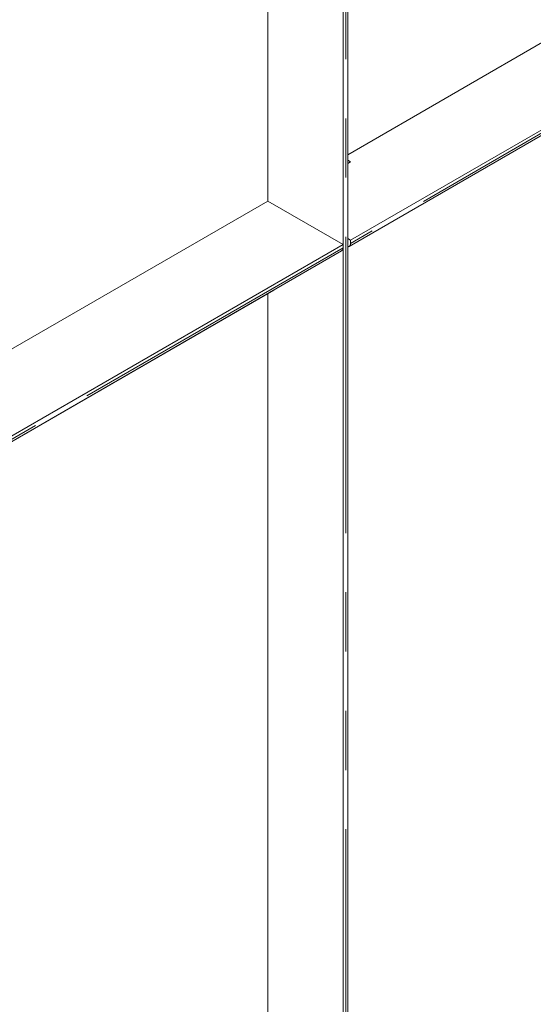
# Model space of a CAD drawing. Header units: millimetres. Extents: x 525 to 29324, y 175 to 20618.
# Tile 101 of 256: x 8994 to 9380, y 11353 to 12091. Entities that reach past the tile are written whole.
import ezdxf

# ---------------------------------------------------------------- set-up
doc = ezdxf.new("R2010")
doc.units = ezdxf.units.MM
doc.linetypes.add('SLD-Centrada-doble', pattern=[12.7, 6.35, -1.27, 1.27, -1.27, 1.27, -1.27])
doc.linetypes.add('SLD-Continua', pattern=[0])

msp = doc.modelspace()

# ---------------------------------------------------------------- linework, layer by layer
at = {"color": 7, "linetype": 'SLD-Continua', "lineweight": 18, "ltscale": 35}
for p, q in [((9236.63, 11260.34), (9236.63, 12450.21)), ((9240.22, 11262.41), (9240.22, 12452.87)), ((9754.24, 12286.68), (9240.22, 11989.95)), ((9241.26, 11921.09), (9873.41, 12286.03)), ((9874.44, 12290.77), (9242.29, 11925.83)), ((9180.07, 11955.22), (9180.07, 12257.35)), ((9241.26, 11921.08), (9758.86, 12219.89)), ((9240.22, 11985.81), (9242.29, 11984.61)), ((9242.29, 11984.61), (9240.22, 11983.42)), ((9180.07, 11955.22), (8918.44, 11804.19)), ((9236.63, 11922.57), (9180.07, 11955.22)), ((9240.22, 11927.03), (9242.29, 11925.83)), ((9242.29, 11923.38), (9242.29, 11925.83)), ((9236.63, 11922.57), (8918.44, 11738.87)), ((8918.44, 11734.73), (9235.6, 11917.83)), ((9236.63, 11920.12), (9236.63, 11922.57)), ((8918.44, 11734.72), (9184.69, 11888.43)), ((9180.07, 11234.64), (9180.07, 11885.76))]:
    msp.add_line(p, q, dxfattribs=at)
at = {"color": 8, "linetype": 'SLD-Centrada-doble', "lineweight": 18, "ltscale": 35}
for p, q in [((9238.76, 11261.57), (9238.76, 12451.78)), ((9874.44, 12288.32), (9242.29, 11923.38)), ((9236.63, 11920.12), (8918.44, 11736.42))]:
    msp.add_line(p, q, dxfattribs=at)
at = {"color": 7, "linetype": 'SLD-Continua', "lineweight": 18, "ltscale": 35, "flags": 128}
msp.add_lwpolyline([(9184.69, 11888.43), (9184.69, 11888.43), (9184.83, 11888.52)], dxfattribs=at)
at = {"color": 7, "linetype": 'SLD-Continua', "lineweight": 18, "ltscale": 1225}
for centre, radius, start, end in [((9234.18, 11919.85), 2.46, 305.01333, 6.29885), ((9240.16, 11923.02), 2.16, 271.4647, 9.71374), ((9240.36, 11922.64), 1.8, 265.48455, 305.10643)]:
    msp.add_arc(centre, radius, start, end, dxfattribs=at)

doc.saveas('drawing.dxf')
